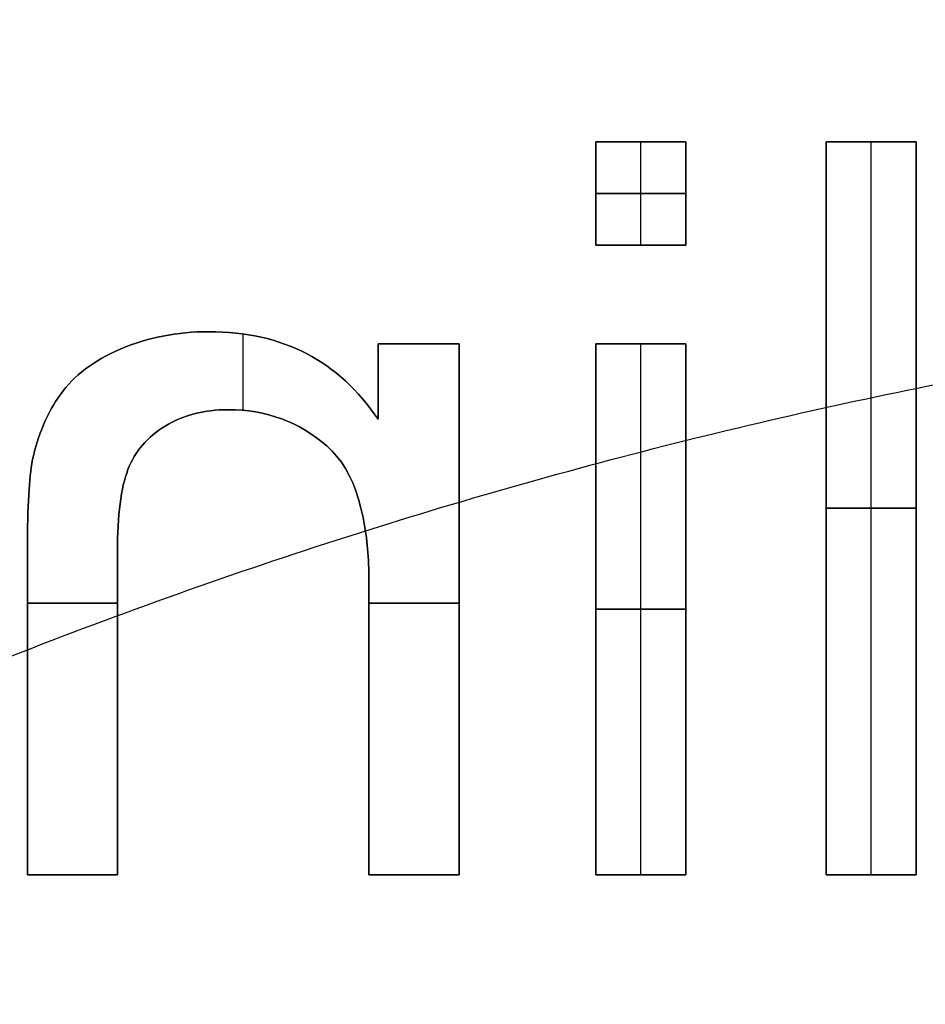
# Model space of a CAD drawing. Header units: millimetres. Extents: x -47.2 to 47.2, y -47.2 to 47.2.
# Tile 169 of 256: x -5.4 to -2.9, y 12.9 to 15.5. Entities that reach past the tile are written whole.
import ezdxf

# ---------------------------------------------------------------- set-up
doc = ezdxf.new("R2010")
doc.units = ezdxf.units.MM
doc.layers.add('Dedalino', color=18, linetype='Continuous', true_color=0x000000)

msp = doc.modelspace()

# ---------------------------------------------------------------- linework, layer by layer
at = {"layer": 'Dedalino', "color": 253, "true_color": 0x999999}
for p, q in [((-3.837, 15.2168, 1.875), (-3.5914, 15.2168, 1.875)), ((-3.837, 15.2168, 1.875), (-3.837, 14.9344, 1.875)), ((-3.7142, 15.2168, 1.75), (-3.7142, 15.2168, 2)), ((-3.7142, 14.9344, 2), (-3.7142, 15.2168, 2)), ((-3.7142, 14.9344, 1.75), (-3.7142, 15.2168, 1.75)), ((-3.5914, 14.9344, 1.875), (-3.5914, 15.2168, 1.875)), ((-3.2092, 15.2168, 1.875), (-2.9636, 15.2168, 1.875)), ((-3.2092, 15.2168, 1.875), (-3.2092, 13.2168, 1.875)), ((-3.0864, 15.2168, 1.75), (-3.0864, 15.2168, 2)), ((-3.0864, 13.2168, 2), (-3.0864, 15.2168, 2)), ((-3.0864, 13.2168, 1.75), (-3.0864, 15.2168, 1.75)), ((-2.9636, 13.2168, 1.875), (-2.9636, 15.2168, 1.875)), ((-3.837, 15.0756, 1.75), (-3.837, 15.0756, 2)), ((-3.837, 15.0756, 2), (-3.5914, 15.0756, 2)), ((-3.5914, 15.0756, 1.75), (-3.837, 15.0756, 1.75)), ((-3.5914, 15.0756, 1.75), (-3.5914, 15.0756, 2)), ((-3.837, 14.9344, 1.875), (-3.5914, 14.9344, 1.875)), ((-3.7142, 14.9344, 2), (-3.7142, 14.9344, 1.75)), ((-4.7991, 14.4838, 2), (-4.7991, 14.6923, 2)), ((-4.7991, 14.4838, 1.75), (-4.7991, 14.6923, 1.75)), ((-4.4315, 14.6658, 1.875), (-4.2105, 14.6658, 1.875)), ((-4.4315, 14.6658, 1.875), (-4.4315, 14.4596, 1.875)), ((-4.321, 14.6658, 1.75), (-4.321, 14.6658, 2)), ((-4.2105, 13.2168, 1.875), (-4.2105, 14.6658, 1.875)), ((-3.837, 14.6658, 1.875), (-3.5914, 14.6658, 1.875)), ((-3.837, 14.6658, 1.875), (-3.837, 13.2168, 1.875)), ((-3.7142, 14.6658, 1.75), (-3.7142, 14.6658, 2)), ((-3.7142, 13.2168, 2), (-3.7142, 14.6658, 2)), ((-3.7142, 13.2168, 1.75), (-3.7142, 14.6658, 1.75)), ((-3.5914, 13.2168, 1.875), (-3.5914, 14.6658, 1.875)), ((-4.4315, 14.5627, 1.75), (-4.4315, 14.5627, 2)), ((-3.2092, 14.2168, 1.75), (-3.2092, 14.2168, 2)), ((-3.2092, 14.2168, 2), (-2.9636, 14.2168, 2)), ((-2.9636, 14.2168, 1.75), (-3.2092, 14.2168, 1.75)), ((-2.9636, 14.2168, 1.75), (-2.9636, 14.2168, 2)), ((-5.3878, 13.9577, 2), (-5.1422, 13.9577, 2)), ((-5.1422, 13.9577, 1.75), (-5.3878, 13.9577, 1.75)), ((-4.4561, 13.9577, 2), (-4.2105, 13.9577, 2)), ((-4.2105, 13.9577, 1.75), (-4.4561, 13.9577, 1.75)), ((-4.2105, 13.9413, 1.75), (-4.2105, 13.9413, 2)), ((-3.837, 13.9413, 1.75), (-3.837, 13.9413, 2)), ((-3.837, 13.9413, 2), (-3.5914, 13.9413, 2)), ((-3.5914, 13.9413, 1.75), (-3.837, 13.9413, 1.75)), ((-3.5914, 13.9413, 1.75), (-3.5914, 13.9413, 2)), ((-5.3878, 13.2168, 1.875), (-5.1422, 13.2168, 1.875)), ((-5.265, 13.2168, 2), (-5.265, 13.2168, 1.75)), ((-4.4561, 13.2168, 1.875), (-4.2105, 13.2168, 1.875)), ((-4.3333, 13.2168, 2), (-4.3333, 13.2168, 1.75)), ((-3.837, 13.2168, 1.875), (-3.5914, 13.2168, 1.875)), ((-3.7142, 13.2168, 2), (-3.7142, 13.2168, 1.75)), ((-3.2092, 13.2168, 1.875), (-2.9636, 13.2168, 1.875)), ((-3.0864, 13.2168, 2), (-3.0864, 13.2168, 1.75))]:
    msp.add_line(p, q, dxfattribs=at)
at = {"layer": 'Dedalino', "color": 1, "true_color": 0xff0000}
for points, weights, degree, knots in [([(47.199, 0, 2), (47.199, 47.199, 2), (0, 47.199, 2), (-47.199, 47.199, 2), (-47.199, 0, 2)], [1, 0.707106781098, 1, 0.707106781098, 1], 2, [0, 0, 0, 94.398023, 94.398023, 188.796046, 188.796046, 188.796046]), ([(-47.1865, 0, 8.189), (-47.1865, 27.6412, 8.189), (-27.6412, 47.1865, 8.189), (0, 47.1865, 8.189), (27.6412, 47.1865, 8.189), (47.1865, 27.6412, 8.189), (47.1865, 0, 8.189)], [0.999999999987, 0.804737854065, 0.80473785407, 1, 0.804737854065, 0.804737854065, 1], 3, [0, 0, 0, 0, 82.974458, 82.974458, 82.974458, 165.948917, 165.948917, 165.948917, 165.948917]), ([(-47.0491, 0, 14.4817), (-47.0491, 27.5607, 14.4817), (-27.5607, 47.0491, 14.4817), (0, 47.0491, 14.4817), (27.5607, 47.0491, 14.4817), (47.0491, 27.5607, 14.4817), (47.0491, 0, 14.4817)], [0.999999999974, 0.804737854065, 0.804737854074, 1, 0.804737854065, 0.804737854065, 1], 3, [0, 0, 0, 0, 82.974458, 82.974458, 82.974458, 165.948917, 165.948917, 165.948917, 165.948917]), ([(0, -47, 2), (-47, -47, 2), (-47, 0, 2), (-47, 47, 2), (0, 47, 2)], [1, 0.707106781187, 1, 0.707106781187, 1], 2, [0, 0, 0, 94, 94, 188, 188, 188]), ([(-46.7916, 0, 20.7455), (-46.7916, 27.4099, 20.7455), (-27.4099, 46.7916, 20.7455), (0, 46.7916, 20.7455), (27.4099, 46.7916, 20.7455), (46.7916, 27.4099, 20.7455), (46.7916, 0, 20.7455)], [0.999999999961, 0.804737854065, 0.804737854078, 1, 0.804737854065, 0.804737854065, 1], 3, [0, 0, 0, 0, 82.974458, 82.974458, 82.974458, 165.948917, 165.948917, 165.948917, 165.948917]), ([(-46.5, 0, 1.5), (-46.5, 46.5, 1.5), (0, 46.5, 1.5), (46.5, 46.5, 1.5), (46.5, 0, 1.5)], [1, 0.707106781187, 1, 0.707106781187, 1], 2, [0, 0, 0, 71.471233, 71.471233, 142.942466, 142.942466, 142.942466]), ([(-46.5, 0, 2), (-46.5, 46.5, 2), (0, 46.5, 2), (46.5, 46.5, 2), (46.5, 0, 2)], [1, 0.707106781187, 1, 0.707106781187, 1], 2, [0, 0, 0, 93, 93, 186, 186, 186]), ([(-46.5, 0, 1.75), (-46.5, 46.5, 1.75), (0, 46.5, 1.75), (46.5, 46.5, 1.75), (46.5, 0, 1.75)], [1, 0.707106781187, 1, 0.707106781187, 1], 2, [0, 0, 0, 73.042029, 73.042029, 146.084058, 146.084058, 146.084058]), ([(-46.4181, 0, 26.9426), (-46.4181, 27.1911, 26.9426), (-27.1911, 46.4181, 26.9426), (0, 46.4181, 26.9426), (27.1911, 46.4181, 26.9426), (46.4181, 27.1911, 26.9426), (46.4181, 0, 26.9426)], [0.999999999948, 0.804737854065, 0.804737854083, 1, 0.804737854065, 0.804737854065, 1], 3, [0, 0, 0, 0, 82.974458, 82.974458, 82.974458, 165.948917, 165.948917, 165.948917, 165.948917]), ([(-45.9203, 0, 33.0945), (-45.9203, 26.8995, 33.0945), (-26.8995, 45.9203, 33.0945), (0, 45.9203, 33.0945), (26.8995, 45.9203, 33.0945), (45.9203, 26.8995, 33.0945), (45.9203, 0, 33.0945)], [0.999999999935, 0.804737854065, 0.804737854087, 1, 0.804737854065, 0.804737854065, 1], 3, [0, 0, 0, 0, 82.974458, 82.974458, 82.974458, 165.948917, 165.948917, 165.948917, 165.948917]), ([(-45.5, 0, 0.5), (-45.5, 45.5, 0.5), (0, 45.5, 0.5), (45.5, 45.5, 0.5), (45.5, 0, 0.5)], [1, 0.707106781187, 1, 0.707106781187, 1], 2, [-182, -182, -182, -91, -91, 0, 0, 0]), ([(-45.5, 0, 0.5), (-45.5, 45.5, 0.5), (0, 45.5, 0.5), (45.5, 45.5, 0.5), (45.5, 0, 0.5)], [1, 0.707106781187, 1, 0.707106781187, 1], 2, [0, 0, 0, 71.471233, 71.471233, 142.942466, 142.942466, 142.942466]), ([(0, -45.5, 10), (-45.5, -45.5, 10), (-45.5, 0, 10), (-45.5, 45.5, 10), (0, 45.5, 10)], [1, 0.707106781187, 1, 0.707106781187, 1], 2, [-182, -182, -182, -91, -91, 0, 0, 0]), ([(0, -45.5, 2), (-45.5, -45.5, 2), (-45.5, 0, 2), (-45.5, 45.5, 2), (0, 45.5, 2)], [1, 0.707106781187, 1, 0.707106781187, 1], 2, [0, 0, 0, 91, 91, 182, 182, 182]), ([(0, -45.5, 6), (-45.5, -45.5, 6), (-45.5, 0, 6), (-45.5, 45.5, 6), (0, 45.5, 6)], [1, 0.707106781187, 1, 0.707106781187, 1], 2, [71.471233, 71.471233, 71.471233, 142.942466, 142.942466, 214.413699, 214.413699, 214.413699]), ([(-45.48, 0, 2), (-45.48, 45.48, 2), (0, 45.48, 2), (45.48, 45.48, 2), (45.48, 0, 2)], [1, 0.707106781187, 1, 0.707106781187, 1], 2, [-181.92, -181.92, -181.92, -90.96, -90.96, 0, 0, 0]), ([(-45.48, 0, 9), (-45.48, 45.48, 9), (0, 45.48, 9), (45.48, 45.48, 9), (45.48, 0, 9)], [1, 0.707106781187, 1, 0.707106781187, 1], 2, [0, 0, 0, 90.96, 90.96, 181.92, 181.92, 181.92]), ([(-45.48, 0, 5.5), (-45.48, 45.48, 5.5), (0, 45.48, 5.5), (45.48, 45.48, 5.5), (45.48, 0, 5.5)], [1, 0.707106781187, 1, 0.707106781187, 1], 2, [0, 0, 0, 71.439817, 71.439817, 142.879634, 142.879634, 142.879634]), ([(0, 45.4498, 10), (-45.4498, 45.4498, 10), (-45.4498, 0, 10), (-45.4498, -45.4498, 10), (0, -45.4498, 10)], [1, 0.707106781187, 1, 0.707106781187, 1], 2, [-181.799029, -181.799029, -181.799029, -90.899515, -90.899515, 0, 0, 0]), ([(-45.2662, 0, 39.2464), (-45.2662, 26.5163, 39.2464), (-26.5163, 45.2662, 39.2464), (0, 45.2662, 39.2464), (26.5163, 45.2662, 39.2464), (45.2662, 26.5163, 39.2464), (45.2662, 0, 39.2464)], [0.999999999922, 0.804737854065, 0.804737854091, 1, 0.804737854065, 0.804737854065, 1], 3, [0, 0, 0, 0, 82.974458, 82.974458, 82.974458, 165.948917, 165.948917, 165.948917, 165.948917]), ([(-45.224, 0, 0.5), (-45.224, 45.224, 0.5), (0, 45.224, 0.5), (45.224, 45.224, 0.5), (45.224, 0, 0.5)], [1, 0.707106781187, 1, 0.707106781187, 1], 2, [0, 0, 0, 90.448, 90.448, 180.896, 180.896, 180.896]), ([(-44.874, 0), (-44.874, 44.874), (0, 44.874), (44.874, 44.874), (44.874, 0)], [1, 0.707106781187, 1, 0.707106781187, 1], 2, [0, 0, 0, 89.748, 89.748, 179.496, 179.496, 179.496]), ([(-44.524, 0, 0.5), (-44.524, 44.524, 0.5), (0, 44.524, 0.5), (44.524, 44.524, 0.5), (44.524, 0, 0.5)], [1, 0.707106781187, 1, 0.707106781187, 1], 2, [-178.096, -178.096, -178.096, -89.048, -89.048, 0, 0, 0]), ([(-44.3878, 0, 45.4308), (-44.3878, 26.0017, 45.4308), (-26.0017, 44.3878, 45.4308), (0, 44.3878, 45.4308), (26.0017, 44.3878, 45.4308), (44.3878, 26.0017, 45.4308), (44.3878, 0, 45.4308)], [0.999999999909, 0.804737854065, 0.804737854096, 1, 0.804737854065, 0.804737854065, 1], 3, [0, 0, 0, 0, 82.974458, 82.974458, 82.974458, 165.948917, 165.948917, 165.948917, 165.948917]), ([(-44.024, 0, 0.5), (-44.024, 44.024, 0.5), (0, 44.024, 0.5), (44.024, 44.024, 0.5), (44.024, 0, 0.5)], [1, 0.707106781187, 1, 0.707106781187, 1], 2, [0, 0, 0, 88.048, 88.048, 176.096, 176.096, 176.096]), ([(-44, 0, 10.5156), (-44, 44, 10.5156), (0, 44, 10.5156), (44, 44, 10.5156), (44, 0, 10.5156)], [1, 0.707106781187, 1, 0.707106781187, 1], 2, [0, 0, 0, 88, 88, 176, 176, 176]), ([(-44, 0, 2), (-44, 44, 2), (0, 44, 2), (44, 44, 2), (44, 0, 2)], [1, 0.707106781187, 1, 0.707106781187, 1], 2, [0, 0, 0, 88, 88, 176, 176, 176]), ([(-44, 0, 6.2578), (-44, 44, 6.2578), (0, 44, 6.2578), (44, 44, 6.2578), (44, 0, 6.2578)], [1, 0.707106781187, 1, 0.707106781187, 1], 2, [0, 0, 0, 69.115038, 69.115038, 138.230077, 138.230077, 138.230077]), ([(-43.674, 0), (-43.674, 43.674), (0, 43.674), (43.674, 43.674), (43.674, 0)], [1, 0.707106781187, 1, 0.707106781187, 1], 2, [0, 0, 0, 87.348, 87.348, 174.696, 174.696, 174.696]), ([(-43.324, 0, 0.5), (-43.324, 43.324, 0.5), (0, 43.324, 0.5), (43.324, 43.324, 0.5), (43.324, 0, 0.5)], [1, 0.707106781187, 1, 0.707106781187, 1], 2, [-173.296, -173.296, -173.296, -86.648, -86.648, 0, 0, 0]), ([(-43.1697, 0, 51.6319), (-43.1697, 25.2882, 51.6319), (-25.2882, 43.1697, 51.6319), (0, 43.1697, 51.6319), (25.2882, 43.1697, 51.6319), (43.1697, 25.2882, 51.6319), (43.1697, 0, 51.6319)], [0.999999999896, 0.804737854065, 0.8047378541, 1, 0.804737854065, 0.804737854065, 1], 3, [0, 0, 0, 0, 82.974458, 82.974458, 82.974458, 165.948917, 165.948917, 165.948917, 165.948917]), ([(-42.824, 0, 0.5), (-42.824, 42.824, 0.5), (0, 42.824, 0.5), (42.824, 42.824, 0.5), (42.824, 0, 0.5)], [1, 0.707106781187, 1, 0.707106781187, 1], 2, [0, 0, 0, 85.648, 85.648, 171.296, 171.296, 171.296]), ([(-42.474, 0), (-42.474, 42.474), (0, 42.474), (42.474, 42.474), (42.474, 0)], [1, 0.707106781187, 1, 0.707106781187, 1], 2, [0, 0, 0, 84.948, 84.948, 169.896, 169.896, 169.896]), ([(-42.124, 0, 0.5), (-42.124, 42.124, 0.5), (0, 42.124, 0.5), (42.124, 42.124, 0.5), (42.124, 0, 0.5)], [1, 0.707106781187, 1, 0.707106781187, 1], 2, [-168.496, -168.496, -168.496, -84.248, -84.248, 0, 0, 0]), ([(-41.624, 0, 0.5), (-41.624, 41.624, 0.5), (0, 41.624, 0.5), (41.624, 41.624, 0.5), (41.624, 0, 0.5)], [1, 0.707106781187, 1, 0.707106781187, 1], 2, [0, 0, 0, 83.248, 83.248, 166.496, 166.496, 166.496]), ([(-41.4374, 0, 57.7505), (-41.4374, 24.2735, 57.7505), (-24.2735, 41.4374, 57.7505), (0, 41.4374, 57.7505), (24.2735, 41.4374, 57.7505), (41.4374, 24.2735, 57.7505), (41.4374, 0, 57.7505)], [0.999999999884, 0.804737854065, 0.804737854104, 1, 0.804737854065, 0.804737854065, 1], 3, [0, 0, 0, 0, 82.974458, 82.974458, 82.974458, 165.948917, 165.948917, 165.948917, 165.948917]), ([(-41.274, 0), (-41.274, 41.274), (0, 41.274), (41.274, 41.274), (41.274, 0)], [1, 0.707106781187, 1, 0.707106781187, 1], 2, [0, 0, 0, 82.548, 82.548, 165.096, 165.096, 165.096]), ([(-40.924, 0, 0.5), (-40.924, 40.924, 0.5), (0, 40.924, 0.5), (40.924, 40.924, 0.5), (40.924, 0, 0.5)], [1, 0.707106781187, 1, 0.707106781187, 1], 2, [-163.696, -163.696, -163.696, -81.848, -81.848, 0, 0, 0]), ([(-40.424, 0, 0.5), (-40.424, 40.424, 0.5), (0, 40.424, 0.5), (40.424, 40.424, 0.5), (40.424, 0, 0.5)], [1, 0.707106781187, 1, 0.707106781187, 1], 2, [0, 0, 0, 80.848, 80.848, 161.696, 161.696, 161.696]), ([(-40.074, 0), (-40.074, 40.074), (0, 40.074), (40.074, 40.074), (40.074, 0)], [1, 0.707106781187, 1, 0.707106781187, 1], 2, [0, 0, 0, 80.148, 80.148, 160.296, 160.296, 160.296]), ([(-39.724, 0, 0.5), (-39.724, 39.724, 0.5), (0, 39.724, 0.5), (39.724, 39.724, 0.5), (39.724, 0, 0.5)], [1, 0.707106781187, 1, 0.707106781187, 1], 2, [-158.896, -158.896, -158.896, -79.448, -79.448, 0, 0, 0]), ([(-39.224, 0, 0.5), (-39.224, 39.224, 0.5), (0, 39.224, 0.5), (39.224, 39.224, 0.5), (39.224, 0, 0.5)], [1, 0.707106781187, 1, 0.707106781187, 1], 2, [0, 0, 0, 78.448, 78.448, 156.896, 156.896, 156.896]), ([(-38.971, 0, 63.5882), (-38.971, 22.8287, 63.5882), (-22.8287, 38.971, 63.5882), (0, 38.971, 63.5882), (22.8287, 38.971, 63.5882), (38.971, 22.8287, 63.5882), (38.971, 0, 63.5882)], [0.999999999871, 0.804737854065, 0.804737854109, 1, 0.804737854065, 0.804737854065, 1], 3, [0, 0, 0, 0, 82.974458, 82.974458, 82.974458, 165.948917, 165.948917, 165.948917, 165.948917]), ([(-38.874, 0), (-38.874, 38.874), (0, 38.874), (38.874, 38.874), (38.874, 0)], [1, 0.707106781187, 1, 0.707106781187, 1], 2, [0, 0, 0, 77.748, 77.748, 155.496, 155.496, 155.496]), ([(-38.707, 0, 2), (-38.707, 38.707, 2), (0, 38.707, 2), (38.707, 38.707, 2), (38.707, 0, 2)], [1, 0.707106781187, 1, 0.707106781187, 1], 2, [-154.828, -154.828, -154.828, -77.414, -77.414, 0, 0, 0]), ([(-38.524, 0, 0.5), (-38.524, 38.524, 0.5), (0, 38.524, 0.5), (38.524, 38.524, 0.5), (38.524, 0, 0.5)], [1, 0.707106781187, 1, 0.707106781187, 1], 2, [-154.096, -154.096, -154.096, -77.048, -77.048, 0, 0, 0]), ([(-38.3534, 0, 2.1464), (-38.3534, 38.3534, 2.1464), (0, 38.3534, 2.1464), (38.3534, 38.3534, 2.1464), (38.3534, 0, 2.1464)], [1, 0.707106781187, 1, 0.707106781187, 1], 2, [0, 0, 0, 76.706893, 76.706893, 153.413786, 153.413786, 153.413786]), ([(0, -37.9093, 0.5761), (-37.9093, -37.9093, 0.5761), (-37.9093, 0, 0.5761), (-37.9093, 37.9093, 0.5761), (0, 37.9093, 0.5761)], [0.5, 0.353553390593, 0.5, 0.353553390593, 0.5], 2, [0, 0, 0, 59.36725, 59.36725, 118.7345, 118.7345, 118.7345]), ([(0, -37.5849, 0.7929), (-37.5849, -37.5849, 0.7929), (-37.5849, 0, 0.7929), (-37.5849, 37.5849, 0.7929), (0, 37.5849, 0.7929)], [1, 0.707106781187, 1, 0.707106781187, 1], 2, [0, 0, 0, 58.081297, 58.081297, 116.162595, 116.162595, 116.162595]), ([(-37.2921, 0, 3.2071), (-37.2921, 37.2921, 3.2071), (0, 37.2921, 3.2071), (37.2921, 37.2921, 3.2071), (37.2921, 0, 3.2071)], [1, 0.707106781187, 1, 0.707106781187, 1], 2, [0, 0, 0, 74.584214, 74.584214, 149.168427, 149.168427, 149.168427]), ([(0, -37.128, 1.25), (-37.128, -37.128, 1.25), (-37.128, 0, 1.25), (-37.128, 37.128, 1.25), (0, 37.128, 1.25)], [1, 0.707106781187, 1, 0.707106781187, 1], 2, [0, 0, 0, 58.081297, 58.081297, 116.162595, 116.162595, 116.162595]), ([(-36.585, 0, 3.5), (-36.585, 36.585, 3.5), (0, 36.585, 3.5), (36.585, 36.585, 3.5), (36.585, 0, 3.5)], [1, 0.707106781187, 1, 0.707106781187, 1], 2, [0, 0, 0, 73.17, 73.17, 146.34, 146.34, 146.34]), ([(-35.964, 0, 2), (-35.964, 35.964, 2), (0, 35.964, 2), (35.964, 35.964, 2), (35.964, 0, 2)], [1, 0.707106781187, 1, 0.707106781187, 1], 2, [-143.856, -143.856, -143.856, -71.928, -71.928, 0, 0, 0]), ([(-35.6039, 0, 68.9041), (-35.6039, 20.8563, 68.9041), (-20.8563, 35.6039, 68.9041), (0, 35.6039, 68.9041), (20.8563, 35.6039, 68.9041), (35.6039, 20.8563, 68.9041), (35.6039, 0, 68.9041)], [0.999999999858, 0.804737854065, 0.804737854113, 1, 0.804737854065, 0.804737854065, 1], 3, [0, 0, 0, 0, 82.974458, 82.974458, 82.974458, 165.948917, 165.948917, 165.948917, 165.948917]), ([(-32.5, 0, 3.5), (-32.5, 32.5, 3.5), (0, 32.5, 3.5), (32.5, 32.5, 3.5), (32.5, 0, 3.5)], [1, 0.707106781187, 1, 0.707106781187, 1], 2, [-130, -130, -130, -65, -65, 0, 0, 0]), ([(32.5, 0, 7.5), (32.5, 32.5, 7.5), (0, 32.5, 7.5), (-32.5, 32.5, 7.5), (-32.5, 0, 7.5)], [1, 0.707106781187, 1, 0.707106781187, 1], 2, [-130, -130, -130, -65, -65, 0, 0, 0]), ([(-32.5, 0, 5.5), (-32.5, 32.5, 5.5), (0, 32.5, 5.5), (32.5, 32.5, 5.5), (32.5, 0, 5.5)], [1, 0.707106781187, 1, 0.707106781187, 1], 2, [0, 0, 0, 51.050881, 51.050881, 102.101761, 102.101761, 102.101761]), ([(-5.9764, 30.0442, 7.5), (-9.8367, 26.2273, 7.5), (-7.9971, 21.1197, 7.5), (-6.1576, 16.0122, 7.5), (-0.75, 15.5332, 7.5)], [1, 0.84277819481, 1, 0.84277819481, 1], 2, [-21.714936, -21.714936, -21.714936, -10.857468, -10.857468, 0, 0, 0]), ([(-0.75, 15.5332, 3.5), (-6.1576, 16.0122, 3.5), (-7.9971, 21.1197, 3.5), (-9.8367, 26.2273, 3.5), (-5.9764, 30.0442, 3.5)], [1, 0.84277819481, 1, 0.84277819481, 1], 2, [-21.714936, -21.714936, -21.714936, -10.857468, -10.857468, 0, 0, 0]), ([(-0.75, 15.5332, 5.5), (-8.5, 16.2197, 5.5), (-8.5, 24, 5.5), (-8.5, 27.549, 5.5), (-5.9764, 30.0442, 5.5)], [0.966246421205, 0.725087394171, 1, 0.852555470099, 0.85356019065], 2, [1.667227, 1.667227, 1.667227, 3.141593, 3.141593, 3.932343, 3.932343, 3.932343]), ([(-14.8429, 0, 82.2444), (-14.8429, 8.6948, 82.2444), (-8.6948, 14.8429, 82.2444), (0, 14.8429, 82.2444), (8.6948, 14.8429, 82.2444), (14.8429, 8.6948, 82.2444), (14.8429, 0, 82.2444)], [0.999999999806, 0.804737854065, 0.80473785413, 1, 0.804737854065, 0.804737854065, 1], 3, [0, 0, 0, 0, 82.974458, 82.974458, 82.974458, 165.948917, 165.948917, 165.948917, 165.948917])]:
    msp.add_rational_spline(points, weights, degree=degree, knots=knots, dxfattribs=at)
for points, weights, degree in [([(0, -45.0915, 21.4077), (-90.1829, -45.0915, 21.4077), (-90.1829, 45.0915, 21.4077), (0, 45.0915, 21.4077)], [1, 0.333333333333, 0.333333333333, 1], 3), ([(0, -44.2833, 32.734), (-88.5665, -44.2833, 32.734), (-88.5665, 44.2833, 32.734), (0, 44.2833, 32.734)], [1, 0.333333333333, 0.333333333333, 1], 3), ([(0, -43.612, 38.3801), (-87.2241, -43.612, 38.3801), (-87.2241, 43.612, 38.3801), (0, 43.612, 38.3801)], [1, 0.333333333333, 0.333333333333, 1], 3), ([(0, -42.8457, 44.0457), (-85.6915, -42.8457, 44.0457), (-85.6915, 42.8457, 44.0457), (0, 42.8457, 44.0457)], [1, 0.333333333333, 0.333333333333, 1], 3), ([(0, -41.9076, 49.6006), (-83.8151, -41.9076, 49.6006), (-83.8151, 41.9076, 49.6006), (0, 41.9076, 49.6006)], [1, 0.333333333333, 0.333333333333, 1], 3), ([(0, -40.4901, 54.996), (-80.9802, -40.4901, 54.996), (-80.9802, 40.4901, 54.996), (0, 40.4901, 54.996)], [1, 0.333333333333, 0.333333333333, 1], 3), ([(0, -38.4565, 60.139), (-76.913, -38.4565, 60.139), (-76.913, 38.4565, 60.139), (0, 38.4565, 60.139)], [1, 0.333333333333, 0.333333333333, 1], 3), ([(-38.292, 0, 0.5), (-38.292, 38.292, 0.5), (0, 38.292, 0.5)], [1, 0.707106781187, 1], 2), ([(-36.6711, 0, 1.7071), (-36.6711, 36.6711, 1.7071), (0, 36.6711, 1.7071)], [1, 0.707106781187, 1], 2), ([(0, -35.8087, 65.0865), (-71.6175, -35.8087, 65.0865), (-71.6175, 35.8087, 65.0865), (0, 35.8087, 65.0865)], [1, 0.333333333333, 0.333333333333, 1], 3)]:
    msp.add_rational_spline(points, weights, degree=degree, dxfattribs=at)
at = {"layer": 'Dedalino', "color": 253, "true_color": 0x999999}
for points, degree in [([(-3.837, 15.2168, 1.75), (-3.837, 15.2168, 1.875), (-3.837, 15.2168, 2)], 2), ([(-3.837, 15.2168, 2), (-3.7551, 15.2168, 2), (-3.6733, 15.2168, 2), (-3.5914, 15.2168, 2)], 3), ([(-3.5914, 15.2168, 1.75), (-3.6733, 15.2168, 1.75), (-3.7551, 15.2168, 1.75), (-3.837, 15.2168, 1.75)], 3), ([(-3.837, 14.9344, 2), (-3.837, 15.0285, 2), (-3.837, 15.1227, 2), (-3.837, 15.2168, 2)], 3), ([(-3.837, 15.2168, 1.75), (-3.837, 15.1227, 1.75), (-3.837, 15.0285, 1.75), (-3.837, 14.9344, 1.75)], 3), ([(-3.5914, 15.2168, 1.75), (-3.5914, 15.2168, 1.875), (-3.5914, 15.2168, 2)], 2), ([(-3.5914, 15.2168, 2), (-3.5914, 15.1227, 2), (-3.5914, 15.0285, 2), (-3.5914, 14.9344, 2)], 3), ([(-3.5914, 14.9344, 1.75), (-3.5914, 15.0285, 1.75), (-3.5914, 15.1227, 1.75), (-3.5914, 15.2168, 1.75)], 3), ([(-3.2092, 15.2168, 1.75), (-3.2092, 15.2168, 1.875), (-3.2092, 15.2168, 2)], 2), ([(-3.2092, 15.2168, 2), (-3.1274, 15.2168, 2), (-3.0455, 15.2168, 2), (-2.9636, 15.2168, 2)], 3), ([(-2.9636, 15.2168, 1.75), (-3.0455, 15.2168, 1.75), (-3.1274, 15.2168, 1.75), (-3.2092, 15.2168, 1.75)], 3), ([(-3.2092, 13.2168, 2), (-3.2092, 13.8835, 2), (-3.2092, 14.5501, 2), (-3.2092, 15.2168, 2)], 3), ([(-3.2092, 15.2168, 1.75), (-3.2092, 14.5501, 1.75), (-3.2092, 13.8835, 1.75), (-3.2092, 13.2168, 1.75)], 3), ([(-2.9636, 15.2168, 1.75), (-2.9636, 15.2168, 1.875), (-2.9636, 15.2168, 2)], 2), ([(-2.9636, 15.2168, 2), (-2.9636, 14.5501, 2), (-2.9636, 13.8835, 2), (-2.9636, 13.2168, 2)], 3), ([(-2.9636, 13.2168, 1.75), (-2.9636, 13.8835, 1.75), (-2.9636, 14.5501, 1.75), (-2.9636, 15.2168, 1.75)], 3), ([(-3.837, 14.9344, 1.75), (-3.837, 14.9344, 1.875), (-3.837, 14.9344, 2)], 2), ([(-3.5914, 14.9344, 2), (-3.6733, 14.9344, 2), (-3.7551, 14.9344, 2), (-3.837, 14.9344, 2)], 3), ([(-3.837, 14.9344, 1.75), (-3.7551, 14.9344, 1.75), (-3.6733, 14.9344, 1.75), (-3.5914, 14.9344, 1.75)], 3), ([(-3.5914, 14.9344, 2), (-3.5914, 14.9344, 1.875), (-3.5914, 14.9344, 1.75)], 2), ([(-4.8925, 14.6985, 2), (-4.8925, 14.6985, 1.875), (-4.8925, 14.6985, 1.75)], 2), ([(-5.2977, 14.5276, 2), (-5.2614, 14.5788, 2), (-5.2067, 14.6197, 2), (-5.1335, 14.6514, 2)], 3), ([(-5.1335, 14.6514, 1.75), (-5.2067, 14.6197, 1.75), (-5.2614, 14.5788, 1.75), (-5.2977, 14.5276, 1.75)], 3), ([(-5.1335, 14.6514, 1.875), (-5.2067, 14.6197, 1.875), (-5.2614, 14.5788, 1.875), (-5.2977, 14.5276, 1.875)], 3), ([(-5.1335, 14.6514, 1.75), (-5.1335, 14.6514, 1.875), (-5.1335, 14.6514, 2)], 2), ([(-4.4315, 14.6658, 1.75), (-4.4315, 14.6658, 1.875), (-4.4315, 14.6658, 2)], 2), ([(-4.4315, 14.6658, 2), (-4.3579, 14.6658, 2), (-4.2842, 14.6658, 2), (-4.2105, 14.6658, 2)], 3), ([(-4.2105, 14.6658, 1.75), (-4.2842, 14.6658, 1.75), (-4.3579, 14.6658, 1.75), (-4.4315, 14.6658, 1.75)], 3), ([(-4.4315, 14.4596, 2), (-4.4315, 14.5283, 2), (-4.4315, 14.597, 2), (-4.4315, 14.6658, 2)], 3), ([(-4.4315, 14.6658, 1.75), (-4.4315, 14.597, 1.75), (-4.4315, 14.5283, 1.75), (-4.4315, 14.4596, 1.75)], 3), ([(-4.2105, 14.6658, 1.75), (-4.2105, 14.6658, 1.875), (-4.2105, 14.6658, 2)], 2), ([(-4.2105, 14.6658, 2), (-4.2105, 14.1828, 2), (-4.2105, 13.6998, 2), (-4.2105, 13.2168, 2)], 3), ([(-4.2105, 13.2168, 1.75), (-4.2105, 13.6998, 1.75), (-4.2105, 14.1828, 1.75), (-4.2105, 14.6658, 1.75)], 3), ([(-3.837, 14.6658, 1.75), (-3.837, 14.6658, 1.875), (-3.837, 14.6658, 2)], 2), ([(-3.837, 14.6658, 2), (-3.7551, 14.6658, 2), (-3.6733, 14.6658, 2), (-3.5914, 14.6658, 2)], 3), ([(-3.5914, 14.6658, 1.75), (-3.6733, 14.6658, 1.75), (-3.7551, 14.6658, 1.75), (-3.837, 14.6658, 1.75)], 3), ([(-3.837, 13.2168, 2), (-3.837, 13.6998, 2), (-3.837, 14.1828, 2), (-3.837, 14.6658, 2)], 3), ([(-3.837, 14.6658, 1.75), (-3.837, 14.1828, 1.75), (-3.837, 13.6998, 1.75), (-3.837, 13.2168, 1.75)], 3), ([(-3.5914, 14.6658, 1.75), (-3.5914, 14.6658, 1.875), (-3.5914, 14.6658, 2)], 2), ([(-3.5914, 14.6658, 2), (-3.5914, 14.1828, 2), (-3.5914, 13.6998, 2), (-3.5914, 13.2168, 2)], 3), ([(-3.5914, 13.2168, 1.75), (-3.5914, 13.6998, 1.75), (-3.5914, 14.1828, 1.75), (-3.5914, 14.6658, 1.75)], 3), ([(-5.2294, 14.5968, 2), (-5.2294, 14.5968, 1.875), (-5.2294, 14.5968, 1.75)], 2), ([(-5.3745, 14.3465, 2), (-5.3597, 14.4166, 2), (-5.3341, 14.477, 2), (-5.2977, 14.5276, 2)], 3), ([(-5.2977, 14.5276, 1.75), (-5.3341, 14.477, 1.75), (-5.3597, 14.4166, 1.75), (-5.3745, 14.3465, 1.75)], 3), ([(-5.2977, 14.5276, 1.875), (-5.3341, 14.477, 1.875), (-5.3597, 14.4166, 1.875), (-5.3745, 14.3465, 1.875)], 3), ([(-5.2977, 14.5276, 1.75), (-5.2977, 14.5276, 1.875), (-5.2977, 14.5276, 2)], 2), ([(-4.8408, 14.4857, 2), (-4.8408, 14.4857, 1.875), (-4.8408, 14.4857, 1.75)], 2), ([(-4.4315, 14.4596, 1.75), (-4.4315, 14.4596, 1.875), (-4.4315, 14.4596, 2)], 2), ([(-5.3442, 14.4444, 2), (-5.3442, 14.4444, 1.875), (-5.3442, 14.4444, 1.75)], 2), ([(-5.0122, 14.4412, 2), (-5.0609, 14.4115, 2), (-5.0946, 14.3721, 2), (-5.1136, 14.3225, 2)], 3), ([(-5.1136, 14.3225, 1.75), (-5.0946, 14.3721, 1.75), (-5.0609, 14.4115, 1.75), (-5.0122, 14.4412, 1.75)], 3), ([(-5.1136, 14.3225, 1.875), (-5.0946, 14.3721, 1.875), (-5.0609, 14.4115, 1.875), (-5.0122, 14.4412, 1.875)], 3), ([(-5.0122, 14.4412, 1.75), (-5.0122, 14.4412, 1.875), (-5.0122, 14.4412, 2)], 2), ([(-5.074, 14.3893, 2), (-5.074, 14.3893, 1.875), (-5.074, 14.3893, 1.75)], 2), ([(-4.5702, 14.3859, 1.75), (-4.5702, 14.3859, 1.875), (-4.5702, 14.3859, 2)], 2), ([(-5.3745, 14.3465, 1.75), (-5.3745, 14.3465, 1.875), (-5.3745, 14.3465, 2)], 2), ([(-5.1136, 14.3225, 1.75), (-5.1136, 14.3225, 1.875), (-5.1136, 14.3225, 2)], 2), ([(-5.3878, 14.1076, 2), (-5.3878, 14.1076, 1.875), (-5.3878, 14.1076, 1.75)], 2), ([(-5.1422, 14.0984, 2), (-5.1422, 14.0984, 1.875), (-5.1422, 14.0984, 1.75)], 2), ([(-4.4561, 14.0083, 2), (-4.4561, 14.0083, 1.875), (-4.4561, 14.0083, 1.75)], 2), ([(-5.3878, 13.2168, 1.75), (-5.3878, 13.2168, 1.875), (-5.3878, 13.2168, 2)], 2), ([(-5.1422, 13.2168, 2), (-5.2241, 13.2168, 2), (-5.3059, 13.2168, 2), (-5.3878, 13.2168, 2)], 3), ([(-5.3878, 13.2168, 1.75), (-5.3059, 13.2168, 1.75), (-5.2241, 13.2168, 1.75), (-5.1422, 13.2168, 1.75)], 3), ([(-5.1422, 13.2168, 1.75), (-5.1422, 13.2168, 1.875), (-5.1422, 13.2168, 2)], 2), ([(-4.4561, 13.2168, 1.75), (-4.4561, 13.2168, 1.875), (-4.4561, 13.2168, 2)], 2), ([(-4.2105, 13.2168, 2), (-4.2924, 13.2168, 2), (-4.3742, 13.2168, 2), (-4.4561, 13.2168, 2)], 3), ([(-4.4561, 13.2168, 1.75), (-4.3742, 13.2168, 1.75), (-4.2924, 13.2168, 1.75), (-4.2105, 13.2168, 1.75)], 3), ([(-4.2105, 13.2168, 2), (-4.2105, 13.2168, 1.875), (-4.2105, 13.2168, 1.75)], 2), ([(-3.837, 13.2168, 1.75), (-3.837, 13.2168, 1.875), (-3.837, 13.2168, 2)], 2), ([(-3.5914, 13.2168, 2), (-3.6733, 13.2168, 2), (-3.7551, 13.2168, 2), (-3.837, 13.2168, 2)], 3), ([(-3.837, 13.2168, 1.75), (-3.7551, 13.2168, 1.75), (-3.6733, 13.2168, 1.75), (-3.5914, 13.2168, 1.75)], 3), ([(-3.5914, 13.2168, 2), (-3.5914, 13.2168, 1.875), (-3.5914, 13.2168, 1.75)], 2), ([(-3.2092, 13.2168, 1.75), (-3.2092, 13.2168, 1.875), (-3.2092, 13.2168, 2)], 2), ([(-2.9636, 13.2168, 2), (-3.0455, 13.2168, 2), (-3.1274, 13.2168, 2), (-3.2092, 13.2168, 2)], 3), ([(-3.2092, 13.2168, 1.75), (-3.1274, 13.2168, 1.75), (-3.0455, 13.2168, 1.75), (-2.9636, 13.2168, 1.75)], 3), ([(-2.9636, 13.2168, 2), (-2.9636, 13.2168, 1.875), (-2.9636, 13.2168, 1.75)], 2)]:
    msp.add_open_spline(points, degree=degree, dxfattribs=at)
for points, knots in [([(-5.1335, 14.6514, 2), (-5.0603, 14.6827, 2), (-4.98, 14.6985, 2), (-4.6914, 14.6985, 2), (-4.538, 14.6187, 2), (-4.4315, 14.4596, 2)], [0, 0, 0, 0, 0.2469246, 0.2469246, 0.814418, 0.814418, 0.814418, 0.814418]), ([(-4.4315, 14.4596, 1.75), (-4.538, 14.6187, 1.75), (-4.6914, 14.6985, 1.75), (-4.98, 14.6985, 1.75), (-5.0603, 14.6827, 1.75), (-5.1335, 14.6514, 1.75)], [0, 0, 0, 0, 0.5674934, 0.5674934, 0.814418, 0.814418, 0.814418, 0.814418]), ([(-4.4315, 14.4596, 1.875), (-4.538, 14.6187, 1.875), (-4.6914, 14.6985, 1.875), (-4.98, 14.6985, 1.875), (-5.0603, 14.6827, 1.875), (-5.1335, 14.6514, 1.875)], [0, 0, 0, 0, 0.696809, 0.696809, 1, 1, 1, 1]), ([(-4.5702, 14.3859, 2), (-4.6459, 14.4524, 2), (-4.7365, 14.4857, 2), (-4.9063, 14.4857, 2), (-4.9631, 14.4708, 2), (-5.0122, 14.4412, 2)], [0, 0, 0, 0, 0.2969114, 0.2969114, 0.4832087, 0.4832087, 0.4832087, 0.4832087]), ([(-5.0122, 14.4412, 1.75), (-4.9631, 14.4708, 1.75), (-4.9063, 14.4857, 1.75), (-4.7365, 14.4857, 1.75), (-4.6459, 14.4524, 1.75), (-4.5702, 14.3859, 1.75)], [0, 0, 0, 0, 0.1862973, 0.1862973, 0.4832087, 0.4832087, 0.4832087, 0.4832087]), ([(-5.0122, 14.4412, 1.875), (-4.9631, 14.4708, 1.875), (-4.9063, 14.4857, 1.875), (-4.7365, 14.4857, 1.875), (-4.6459, 14.4524, 1.875), (-4.5702, 14.3859, 1.875)], [0, 0, 0, 0, 0.385542, 0.385542, 1, 1, 1, 1]), ([(-4.4561, 13.2168, 2), (-4.4561, 13.4806, 2), (-4.4561, 13.7445, 2), (-4.4561, 14.1935, 2), (-4.494, 14.3194, 2), (-4.5702, 14.3859, 2)], [0, 0, 0, 0, 0.710531, 0.710531, 1.209327, 1.209327, 1.209327, 1.209327]), ([(-4.5702, 14.3859, 1.75), (-4.494, 14.3194, 1.75), (-4.4561, 14.1935, 1.75), (-4.4561, 13.7445, 1.75), (-4.4561, 13.4806, 1.75), (-4.4561, 13.2168, 1.75)], [0, 0, 0, 0, 0.498796, 0.498796, 1.209327, 1.209327, 1.209327, 1.209327]), ([(-4.5702, 14.3859, 1.875), (-4.494, 14.3194, 1.875), (-4.4561, 14.1935, 1.875), (-4.4561, 13.7445, 1.875), (-4.4561, 13.4806, 1.875), (-4.4561, 13.2168, 1.875)], [0, 0, 0, 0, 0.4124573, 0.4124573, 1, 1, 1, 1]), ([(-5.3878, 13.2168, 2), (-5.3878, 13.5137, 2), (-5.3878, 13.8107, 2), (-5.3878, 14.2212, 2), (-5.3832, 14.301, 2), (-5.3745, 14.3465, 2)], [0, 0, 0, 0, 0.817812, 0.817812, 1.130657, 1.130657, 1.130657, 1.130657]), ([(-5.3745, 14.3465, 1.75), (-5.3832, 14.301, 1.75), (-5.3878, 14.2212, 1.75), (-5.3878, 13.8107, 1.75), (-5.3878, 13.5137, 1.75), (-5.3878, 13.2168, 1.75)], [0, 0, 0, 0, 0.312845, 0.312845, 1.130657, 1.130657, 1.130657, 1.130657]), ([(-5.3745, 14.3465, 1.875), (-5.3832, 14.301, 1.875), (-5.3878, 14.2212, 1.875), (-5.3878, 13.8107, 1.875), (-5.3878, 13.5137, 1.875), (-5.3878, 13.2168, 1.875)], [0, 0, 0, 0, 0.276693, 0.276693, 1, 1, 1, 1]), ([(-5.1136, 14.3225, 2), (-5.133, 14.2728, 2), (-5.1422, 14.1981, 2), (-5.1422, 13.8045, 2), (-5.1422, 13.5107, 2), (-5.1422, 13.2168, 2)], [0, 0, 0, 0, 0.28132, 0.28132, 1.109892, 1.109892, 1.109892, 1.109892]), ([(-5.1422, 13.2168, 1.75), (-5.1422, 13.5107, 1.75), (-5.1422, 13.8045, 1.75), (-5.1422, 14.1981, 1.75), (-5.133, 14.2728, 1.75), (-5.1136, 14.3225, 1.75)], [0, 0, 0, 0, 0.828572, 0.828572, 1.109892, 1.109892, 1.109892, 1.109892]), ([(-5.1422, 13.2168, 1.875), (-5.1422, 13.5107, 1.875), (-5.1422, 13.8045, 1.875), (-5.1422, 14.1981, 1.875), (-5.133, 14.2728, 1.875), (-5.1136, 14.3225, 1.875)], [0, 0, 0, 0, 0.7465338, 0.7465338, 1, 1, 1, 1])]:
    msp.add_open_spline(points, degree=3, knots=knots, dxfattribs=at)

doc.saveas('drawing.dxf')
